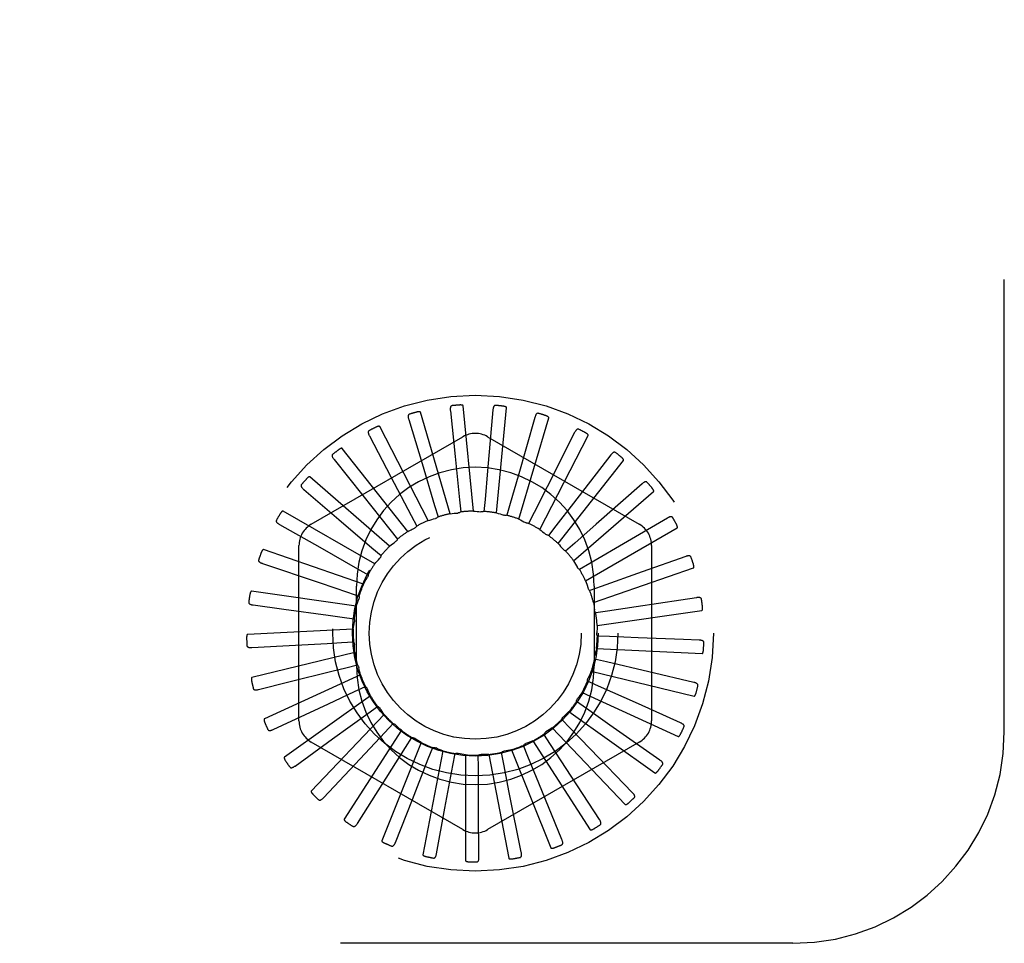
# Model space of a CAD drawing. Header units: inches. Extents: x 0 to 97.1, y 0 to 62.9.
# Tile 9 of 60: x 8.9 to 10.1, y 38.8 to 39.9. Entities that reach past the tile are written whole.
import ezdxf

# ---------------------------------------------------------------- set-up
doc = ezdxf.new("R2010")
doc.units = ezdxf.units.IN
doc.header["$LTSCALE"] = 5.342857
doc.header["$MEASUREMENT"] = 0
doc.linetypes.add('HIDDEN', pattern=[0.2, 0.1, -0.1])
doc.layers.add('DEFAULT_2', color=8, linetype='HIDDEN')

msp = doc.modelspace()

# ---------------------------------------------------------------- linework, layer by layer
at = {"layer": 'DEFAULT_2', "color": 8, "linetype": 'HIDDEN'}
for p, q in [((10.074201, 39.014072), (10.074201, 40.764072)), ((9.419656, 39.271765), (9.384448, 39.391671)), ((9.419733, 39.393518), (9.42531, 39.339208)), ((9.446911, 39.274805), (9.435032, 39.399208)), ((9.470029, 39.394343), (9.463682, 39.322526)), ((9.474248, 39.272632), (9.486127, 39.397035)), ((9.370503, 39.38319), (9.386257, 39.330916)), ((9.519572, 39.385635), (9.499748, 39.316317)), ((9.500681, 39.265324), (9.535888, 39.385231)), ((9.393469, 39.263622), (9.336205, 39.374698)), ((9.566571, 39.367708), (9.533987, 39.303394)), ((9.255451, 39.259273), (9.434618, 39.362715)), ((9.324117, 39.363731), (9.349479, 39.315383)), ((9.463784, 39.362715), (9.642951, 39.259273)), ((9.525252, 39.253147), (9.582516, 39.364223)), ((9.369296, 39.25067), (9.292045, 39.348902)), ((9.282252, 39.335845), (9.316305, 39.293171)), ((9.42531, 39.339208), (9.430548, 39.287978)), ((9.547076, 39.236539), (9.624326, 39.334771)), ((9.609328, 39.34121), (9.565162, 39.284225)), ((9.386257, 39.330916), (9.401095, 39.281604)), ((9.463682, 39.322526), (9.460674, 39.288664)), ((9.348011, 39.233377), (9.253566, 39.315215)), ((9.349479, 39.315383), (9.373382, 39.26977)), ((9.499748, 39.316317), (9.490386, 39.283636)), ((9.24642, 39.30054), (9.287935, 39.265082)), ((9.533987, 39.303394), (9.518609, 39.273076)), ((9.565361, 39.216101), (9.659806, 39.297938)), ((9.646298, 39.3071), (9.592145, 39.259502)), ((9.316305, 39.293171), (9.348408, 39.252906)), ((9.430548, 39.287978), (9.431981, 39.273791)), ((9.460674, 39.288664), (9.459397, 39.274462)), ((9.330384, 39.212369), (9.222158, 39.274854)), ((9.401095, 39.281604), (9.405188, 39.267944)), ((9.490386, 39.283636), (9.486444, 39.269932)), ((9.518609, 39.273076), (9.512145, 39.260366)), ((9.565162, 39.284225), (9.544324, 39.257365)), ((9.287935, 39.265082), (9.327078, 39.23162)), ((9.373382, 39.26977), (9.379985, 39.257132)), ((9.676144, 39.266609), (9.629058, 39.238975)), ((9.217918, 39.259092), (9.265393, 39.232131)), ((9.348408, 39.252906), (9.357284, 39.241746)), ((9.377466, 39.254821), (9.377224, 39.254701)), ((9.544324, 39.257365), (9.535571, 39.246108)), ((9.592145, 39.259502), (9.566601, 39.237071)), ((9.579449, 39.192572), (9.687675, 39.255056)), ((9.629058, 39.238975), (9.584634, 39.212929)), ((9.317051, 39.188405), (9.198955, 39.229278)), ((9.240868, 39.02713), (9.240868, 39.234014)), ((9.265393, 39.232131), (9.310161, 39.206682)), ((9.327078, 39.23162), (9.337905, 39.222341)), ((9.566601, 39.237071), (9.555876, 39.227674)), ((9.657535, 39.234014), (9.657535, 39.02713)), ((9.697788, 39.221201), (9.646323, 39.202978)), ((9.197775, 39.212999), (9.266072, 39.1899)), ((9.310161, 39.206682), (9.322549, 39.19962)), ((9.584634, 39.212929), (9.572325, 39.205731)), ((9.588828, 39.166802), (9.706924, 39.207675)), ((9.646323, 39.202978), (9.597773, 39.185809)), ((9.308494, 39.16235), (9.184797, 39.180135)), ((9.266072, 39.1899), (9.29827, 39.178993)), ((9.308701, 39.092072), (9.308701, 39.186072)), ((9.597773, 39.185809), (9.584324, 39.181072)), ((9.589701, 39.186072), (9.589701, 39.092072)), ((9.29827, 39.178993), (9.31177, 39.174403)), ((9.692105, 39.169745), (9.639159, 39.161754)), ((9.710448, 39.172518), (9.692105, 39.169745)), ((9.186719, 39.163927), (9.223132, 39.158957)), ((9.605542, 39.156694), (9.591439, 39.154587)), ((9.593162, 39.139723), (9.716859, 39.157507)), ((9.639159, 39.161754), (9.605542, 39.156694)), ((9.291834, 39.149554), (9.305959, 39.147602)), ((9.305023, 39.135147), (9.180195, 39.1292)), ((9.60766, 39.126634), (9.593414, 39.127234)), ((9.641627, 39.125241), (9.60766, 39.126634)), ((9.695129, 39.123067), (9.641627, 39.125241)), ((9.713665, 39.122318), (9.695129, 39.123067)), ((9.18515, 39.113649), (9.221846, 39.11566)), ((9.291085, 39.119429), (9.305324, 39.120186)), ((9.592292, 39.112312), (9.717119, 39.106366)), ((9.306762, 39.107778), (9.185316, 39.078316)), ((9.604052, 39.096716), (9.590176, 39.100002)), ((9.296051, 39.089707), (9.30989, 39.093145)), ((9.654177, 39.084911), (9.604052, 39.096716)), ((9.31365, 39.081233), (9.199974, 39.029319)), ((9.586251, 39.085562), (9.707697, 39.0561)), ((9.707324, 39.072417), (9.654177, 39.084911)), ((9.193125, 39.063983), (9.228776, 39.072902)), ((9.306553, 39.061462), (9.319491, 39.067456)), ((9.594846, 39.068023), (9.581843, 39.073875)), ((9.641831, 39.046944), (9.594846, 39.068023)), ((9.325437, 39.056472), (9.22364, 38.983983)), ((9.275723, 39.047136), (9.306553, 39.061462)), ((9.575256, 39.060439), (9.688931, 39.008525)), ((9.210354, 39.016723), (9.275723, 39.047136)), ((9.32221, 39.035714), (9.333779, 39.044049)), ((9.580377, 39.04159), (9.568716, 39.049797)), ((9.608198, 39.022054), (9.580377, 39.04159)), ((9.691654, 39.024618), (9.641831, 39.046944)), ((9.341697, 39.034388), (9.255459, 38.943944)), ((9.280463, 39.005563), (9.32221, 39.035714)), ((9.559705, 39.03785), (9.661502, 38.965361)), ((9.342456, 39.013395), (9.35224, 39.023769)), ((9.540161, 39.018613), (9.626399, 38.928169)), ((9.561166, 39.018372), (9.55127, 39.028638)), ((9.584787, 38.993924), (9.561166, 39.018372)), ((9.66722, 38.980649), (9.608198, 39.022054)), ((9.236216, 38.973579), (9.280463, 39.005563)), ((9.361843, 39.015781), (9.294279, 38.910651)), ((9.30717, 38.975888), (9.342456, 39.013395)), ((9.366561, 38.995311), (9.374204, 39.007349)), ((9.537909, 38.999211), (9.530134, 39.011164)), ((9.434618, 38.898429), (9.255451, 39.001871)), ((9.385146, 39.001323), (9.338699, 38.885306)), ((9.339011, 38.951804), (9.366561, 38.995311)), ((9.393653, 38.982116), (9.39888, 38.995382)), ((9.642951, 39.001871), (9.463784, 38.898429)), ((9.511446, 38.984796), (9.506073, 38.998005)), ((9.517328, 39.003422), (9.584892, 38.898291)), ((9.556476, 38.970734), (9.537909, 38.999211)), ((9.634907, 38.942097), (9.584787, 38.993924)), ((9.410764, 38.991536), (9.387113, 38.868825)), ((9.422752, 38.974286), (9.425374, 38.988302)), ((9.437771, 38.986774), (9.437771, 38.861805)), ((9.452808, 38.972105), (9.452729, 38.986364)), ((9.465191, 38.98721), (9.488842, 38.864499)), ((9.482733, 38.975651), (9.479957, 38.989637)), ((9.492034, 38.992827), (9.53848, 38.876809)), ((9.524288, 38.95332), (9.511446, 38.984796)), ((9.269777, 38.936108), (9.30717, 38.975888)), ((9.374834, 38.934181), (9.393653, 38.982116)), ((9.413345, 38.923656), (9.422752, 38.974286)), ((9.453152, 38.920609), (9.452808, 38.972105)), ((9.489386, 38.942313), (9.482733, 38.975651)), ((9.595882, 38.910358), (9.556476, 38.970734)), ((9.309821, 38.905666), (9.339011, 38.951804)), ((9.551556, 38.886578), (9.524288, 38.95332)), ((9.50353, 38.871617), (9.489386, 38.942313)), ((9.354904, 38.883352), (9.374834, 38.934181)), ((9.403395, 38.869974), (9.413345, 38.923656)), ((9.453541, 38.866015), (9.453152, 38.920609)), ((9.824201, 38.764072), (6.074201, 38.764072))]:
    msp.add_line(p, q, dxfattribs=at)
for points in [[(9.371482, 39.389426), (9.371055, 39.38925), (9.370694, 39.389013), (9.370401, 39.388709), (9.370173, 39.388354), (9.370011, 39.387961), (9.369907, 39.387531), (9.369855, 39.387066), (9.36985, 39.386571), (9.369885, 39.386052), (9.369956, 39.38551), (9.370056, 39.384952), (9.370182, 39.384378), (9.370331, 39.383791), (9.370503, 39.38319)], [(9.384448, 39.391671), (9.384369, 39.391825), (9.384257, 39.391952), (9.38411, 39.39205), (9.383938, 39.392125), (9.383748, 39.392181), (9.383544, 39.39222), (9.38333, 39.392245), (9.383106, 39.392259), (9.382871, 39.392262), (9.382628, 39.392256), (9.382376, 39.392242), (9.382116, 39.392219), (9.381849, 39.392189), (9.381574, 39.392151), (9.381291, 39.392106), (9.380997, 39.392054), (9.380688, 39.391992), (9.380378, 39.391924), (9.380082, 39.391854), (9.379795, 39.39178)], [(9.421874, 39.399456), (9.421422, 39.399365), (9.421023, 39.3992), (9.420677, 39.398957), (9.420386, 39.398651), (9.420153, 39.398297), (9.41997, 39.397894), (9.419831, 39.397447), (9.419732, 39.396962), (9.419668, 39.396445), (9.419635, 39.3959), (9.419628, 39.395334), (9.419644, 39.394746), (9.419678, 39.394141), (9.419733, 39.393518)], [(9.435032, 39.399208), (9.434983, 39.399373), (9.434899, 39.399518), (9.434773, 39.399642), (9.434618, 39.399748), (9.434443, 39.399839), (9.43425, 39.399916), (9.434045, 39.399982), (9.433828, 39.400038), (9.433599, 39.400085), (9.43336, 39.400126), (9.43311, 39.400159), (9.432851, 39.400186), (9.432584, 39.400207), (9.432308, 39.400222), (9.432022, 39.400232), (9.431725, 39.400236), (9.431411, 39.400234), (9.431094, 39.400227), (9.430783, 39.400213), (9.430476, 39.400194)], [(9.473257, 39.399769), (9.472794, 39.399765), (9.47237, 39.399678), (9.471985, 39.399505), (9.471642, 39.39926), (9.471346, 39.398956), (9.471089, 39.398595), (9.470868, 39.398183), (9.470679, 39.397725), (9.470519, 39.39723), (9.470383, 39.396701), (9.470269, 39.396146), (9.470173, 39.395566), (9.470093, 39.394966), (9.470029, 39.394343)], [(9.486127, 39.397035), (9.486111, 39.397207), (9.486055, 39.397366), (9.485954, 39.397512), (9.485822, 39.397645), (9.485667, 39.397767), (9.485492, 39.39788), (9.485303, 39.397983), (9.485099, 39.398079), (9.484883, 39.398169), (9.484655, 39.398254), (9.484416, 39.398334), (9.484166, 39.39841), (9.483907, 39.398481), (9.483638, 39.398548), (9.483358, 39.398612), (9.483066, 39.398672), (9.482761, 39.398729), (9.482443, 39.398782), (9.48211, 39.398831), (9.481762, 39.398875)], [(9.523767, 39.390352), (9.523312, 39.390435), (9.52288, 39.39043), (9.522469, 39.390333), (9.522086, 39.390158), (9.521737, 39.389915), (9.521418, 39.389609), (9.521122, 39.389246), (9.52085, 39.388833), (9.520599, 39.388377), (9.520366, 39.387883), (9.520148, 39.387359), (9.519945, 39.386808), (9.519752, 39.386234), (9.519572, 39.385635)], [(9.535888, 39.385231), (9.535905, 39.385403), (9.53588, 39.38557), (9.535809, 39.385732), (9.535704, 39.385888), (9.535575, 39.386038), (9.535424, 39.386181), (9.535258, 39.386318), (9.535077, 39.386451), (9.534882, 39.38658), (9.534674, 39.386707), (9.534454, 39.386831), (9.534223, 39.386952), (9.533982, 39.387071), (9.53373, 39.387188), (9.533467, 39.387304), (9.533192, 39.387418), (9.532899, 39.387534), (9.532601, 39.387644), (9.532314, 39.387745), (9.532032, 39.387838)], [(9.323898, 39.37004), (9.323512, 39.369786), (9.323202, 39.369485), (9.322972, 39.369131), (9.322815, 39.368739), (9.322731, 39.368323), (9.32271, 39.367881), (9.322747, 39.367414), (9.322835, 39.366927), (9.322969, 39.366423), (9.323141, 39.365905), (9.323345, 39.365376), (9.323578, 39.364836), (9.323834, 39.364288), (9.324117, 39.363731)], [(9.336205, 39.374698), (9.336098, 39.374835), (9.335964, 39.374938), (9.335801, 39.375006), (9.335618, 39.375047), (9.335421, 39.375066), (9.335213, 39.375065), (9.334998, 39.37505), (9.334775, 39.375021), (9.334545, 39.37498), (9.334307, 39.374928), (9.334062, 39.374866), (9.333811, 39.374795), (9.333555, 39.374715), (9.333292, 39.374626), (9.333022, 39.374528), (9.332744, 39.374421), (9.332457, 39.374304), (9.33216, 39.374177), (9.331853, 39.374037), (9.331536, 39.373886)], [(9.571583, 39.371546), (9.571152, 39.371713), (9.570728, 39.371791), (9.570306, 39.371773), (9.569895, 39.371673), (9.569508, 39.371501), (9.569136, 39.371261), (9.568777, 39.370961), (9.568432, 39.370606), (9.568099, 39.370206), (9.567776, 39.369765), (9.567464, 39.369292), (9.567159, 39.368789), (9.566861, 39.368262), (9.566571, 39.367708)], [(9.582516, 39.364223), (9.582565, 39.364389), (9.582572, 39.364558), (9.582533, 39.36473), (9.58246, 39.364904), (9.582361, 39.365075), (9.58224, 39.365244), (9.582103, 39.36541), (9.58195, 39.365575), (9.581783, 39.365739), (9.581603, 39.365903), (9.58141, 39.366066), (9.581207, 39.366229), (9.580993, 39.366391), (9.580768, 39.366553), (9.580531, 39.366717), (9.580283, 39.366881), (9.580021, 39.367047), (9.579745, 39.367215), (9.579453, 39.367384), (9.579146, 39.367555)], [(9.292045, 39.348902), (9.291915, 39.349015), (9.291764, 39.349092), (9.291591, 39.349128), (9.291403, 39.349133), (9.291206, 39.349114), (9.291002, 39.349075), (9.290794, 39.349019), (9.290581, 39.348948), (9.290362, 39.348865), (9.290138, 39.348769), (9.28991, 39.348661), (9.289677, 39.348544), (9.289441, 39.348416), (9.289199, 39.348279), (9.288953, 39.348132), (9.2887, 39.347974), (9.288436, 39.347802), (9.288173, 39.347624), (9.287924, 39.347449), (9.287685, 39.347273)], [(9.614976, 39.34403), (9.614585, 39.344276), (9.614182, 39.344432), (9.613765, 39.344495), (9.613343, 39.344475), (9.61293, 39.344379), (9.612519, 39.344214), (9.61211, 39.343986), (9.611704, 39.343704), (9.611301, 39.343374), (9.610901, 39.343002), (9.610505, 39.342597), (9.610111, 39.342161), (9.609718, 39.341699), (9.609328, 39.34121)], [(9.280843, 39.341998), (9.280511, 39.341676), (9.280265, 39.341322), (9.280105, 39.340931), (9.280026, 39.340516), (9.280022, 39.340092), (9.280085, 39.339654), (9.280209, 39.339203), (9.280388, 39.338741), (9.280614, 39.338272), (9.280881, 39.337796), (9.281181, 39.337315), (9.281512, 39.336829), (9.281868, 39.336339), (9.282252, 39.335845)], [(9.624326, 39.334771), (9.624406, 39.334924), (9.624444, 39.335089), (9.624439, 39.335266), (9.624399, 39.33545), (9.624335, 39.335636), (9.624248, 39.335825), (9.624145, 39.336014), (9.624026, 39.336205), (9.623893, 39.336398), (9.623747, 39.336593), (9.623589, 39.336789), (9.62342, 39.336988), (9.62324, 39.337188), (9.62305, 39.33739), (9.622849, 39.337595), (9.622636, 39.337803), (9.622406, 39.33802), (9.622171, 39.338233), (9.621943, 39.338433), (9.621716, 39.338623)], [(9.253566, 39.315215), (9.253416, 39.315301), (9.253254, 39.315348), (9.253077, 39.315351), (9.252892, 39.31532), (9.252702, 39.315264), (9.252509, 39.315187), (9.252315, 39.315093), (9.252119, 39.314983), (9.25192, 39.314859), (9.251719, 39.314723), (9.251515, 39.314574), (9.251308, 39.314414), (9.2511, 39.314245), (9.250889, 39.314064), (9.250675, 39.313873), (9.250457, 39.313671), (9.250233, 39.313456), (9.250005, 39.313227), (9.249772, 39.312983), (9.249533, 39.312725)], [(9.652377, 39.3088), (9.65204, 39.309115), (9.651674, 39.309345), (9.651276, 39.309485), (9.650858, 39.309545), (9.650434, 39.309529), (9.65, 39.309445), (9.649555, 39.309299), (9.649103, 39.309099), (9.648645, 39.30885), (9.648182, 39.308561), (9.647716, 39.308238), (9.647246, 39.307885), (9.646774, 39.307506), (9.646298, 39.3071)], [(9.243873, 39.306316), (9.243609, 39.305938), (9.243433, 39.305544), (9.243351, 39.30513), (9.243351, 39.304707), (9.243426, 39.30429), (9.243571, 39.303872), (9.243779, 39.303452), (9.244042, 39.303032), (9.244353, 39.302614), (9.244705, 39.302197), (9.245091, 39.301781), (9.245508, 39.301367), (9.24595, 39.300953), (9.24642, 39.30054)], [(9.659806, 39.297938), (9.659913, 39.298074), (9.659982, 39.298228), (9.66001, 39.298403), (9.660007, 39.298591), (9.659979, 39.298786), (9.659929, 39.298988), (9.659864, 39.299193), (9.659783, 39.299403), (9.659689, 39.299618), (9.659582, 39.299837), (9.659464, 39.30006), (9.659336, 39.300287), (9.659197, 39.300517), (9.659049, 39.300751), (9.65889, 39.300991), (9.658721, 39.301236), (9.65854, 39.301487), (9.658346, 39.301746), (9.658136, 39.302013), (9.657912, 39.302288)], [(9.222158, 39.274854), (9.221994, 39.27491), (9.221826, 39.274925), (9.221652, 39.274895), (9.221475, 39.27483), (9.2213, 39.274739), (9.221125, 39.274626), (9.220952, 39.274497), (9.220781, 39.274352), (9.220609, 39.274193), (9.220437, 39.274021), (9.220265, 39.273837), (9.220092, 39.273641), (9.21992, 39.273435), (9.219747, 39.273218), (9.219573, 39.27299), (9.219397, 39.272749), (9.219218, 39.272496), (9.219037, 39.272228), (9.218854, 39.271943), (9.218667, 39.271643)], [(9.431981, 39.273791), (9.43146, 39.273452), (9.430912, 39.273165), (9.430331, 39.272929), (9.429731, 39.272747), (9.429128, 39.272625), (9.428515, 39.272561)], [(9.446911, 39.274805), (9.449132, 39.274631), (9.451347, 39.274424), (9.453557, 39.274183), (9.45576, 39.27391)], [(9.459397, 39.274462), (9.458821, 39.274228), (9.458229, 39.27405), (9.457613, 39.273928), (9.45699, 39.273863), (9.456374, 39.273857), (9.45576, 39.27391)], [(9.214323, 39.264281), (9.214135, 39.263859), (9.214038, 39.263438), (9.214036, 39.263016), (9.214116, 39.262601), (9.214269, 39.262206), (9.214491, 39.261823), (9.214774, 39.261451), (9.215112, 39.261088), (9.215496, 39.260737), (9.215921, 39.260394), (9.216378, 39.260059), (9.216866, 39.259731), (9.217379, 39.259409), (9.217918, 39.259092)], [(9.393469, 39.263622), (9.395595, 39.264286), (9.397729, 39.264917), (9.39987, 39.265515), (9.402017, 39.26608)], [(9.405188, 39.267944), (9.404741, 39.267513), (9.404257, 39.267127), (9.403731, 39.266785), (9.403176, 39.266493), (9.402607, 39.266259), (9.402017, 39.26608)], [(9.419656, 39.271765), (9.42187, 39.272014), (9.424084, 39.27223), (9.426299, 39.272412), (9.428515, 39.272561)], [(9.474248, 39.272632), (9.476396, 39.272041), (9.478533, 39.271418), (9.480657, 39.270764), (9.482768, 39.270078)], [(9.486444, 39.269932), (9.485835, 39.269811), (9.485219, 39.269748), (9.484592, 39.269745), (9.483967, 39.269799), (9.483362, 39.26991), (9.482768, 39.270078)], [(9.500681, 39.265324), (9.502678, 39.264337), (9.504658, 39.263322), (9.50662, 39.262277), (9.508564, 39.261204)], [(9.682436, 39.267127), (9.682164, 39.267501), (9.681848, 39.267796), (9.681484, 39.268009), (9.681085, 39.268147), (9.680665, 39.268212), (9.680223, 39.268211), (9.679759, 39.268152), (9.679276, 39.268041), (9.678779, 39.267884), (9.67827, 39.267687), (9.677751, 39.267458), (9.677224, 39.2672), (9.676688, 39.266917), (9.676144, 39.266609)], [(9.369296, 39.25067), (9.3706, 39.251375), (9.371912, 39.252067), (9.37323, 39.252746), (9.374555, 39.253411), (9.375886, 39.254063), (9.377225, 39.254701)], [(9.379985, 39.257132), (9.379657, 39.256662), (9.37929, 39.256223), (9.378881, 39.255814), (9.378438, 39.255441), (9.377967, 39.255111), (9.377466, 39.254821)], [(9.512145, 39.260366), (9.511524, 39.260362), (9.510908, 39.260417), (9.510291, 39.260532), (9.509688, 39.260704), (9.509114, 39.260927), (9.508564, 39.261204)], [(9.525252, 39.253147), (9.527027, 39.251799), (9.528779, 39.250427), (9.530507, 39.249031), (9.532213, 39.247609)], [(9.687675, 39.255056), (9.687806, 39.255169), (9.687903, 39.255308), (9.687963, 39.255474), (9.687995, 39.255659), (9.688004, 39.255856), (9.687994, 39.256064), (9.687969, 39.256278), (9.687929, 39.256499), (9.687877, 39.256728), (9.687814, 39.256963), (9.68774, 39.257204), (9.687657, 39.257451), (9.687565, 39.257704), (9.687463, 39.257962), (9.687353, 39.258227), (9.687233, 39.2585), (9.687102, 39.258781), (9.686961, 39.259071), (9.686807, 39.259371), (9.686641, 39.259681)], [(9.348011, 39.233377), (9.349738, 39.234784), (9.351484, 39.236162), (9.353249, 39.237513), (9.355034, 39.238836)], [(9.357284, 39.241746), (9.35703, 39.241179), (9.356724, 39.240642), (9.356362, 39.240128), (9.355956, 39.239651), (9.355515, 39.239222), (9.355034, 39.238836)], [(9.535571, 39.246108), (9.53496, 39.246222), (9.534366, 39.246392), (9.533782, 39.246622), (9.533223, 39.246905), (9.532702, 39.247233), (9.532213, 39.247609)], [(9.198955, 39.229278), (9.198784, 39.229303), (9.198616, 39.229286), (9.198451, 39.229223), (9.19829, 39.229125), (9.198134, 39.229003), (9.197984, 39.228859), (9.197839, 39.2287), (9.197698, 39.228525), (9.197559, 39.228337), (9.197423, 39.228135), (9.197289, 39.227921), (9.197157, 39.227696), (9.197026, 39.227461), (9.196897, 39.227215), (9.19677, 39.226958), (9.196642, 39.226689), (9.196513, 39.226401), (9.196388, 39.226109), (9.196274, 39.225827), (9.196168, 39.22555)], [(9.547076, 39.236539), (9.548563, 39.23488), (9.550023, 39.233201), (9.551457, 39.231503), (9.552863, 39.229784)], [(9.555876, 39.227674), (9.555298, 39.227902), (9.554746, 39.228182), (9.554216, 39.228518), (9.553721, 39.228901), (9.553271, 39.229322), (9.552863, 39.229784)], [(9.193263, 39.217414), (9.193159, 39.216964), (9.193143, 39.216532), (9.19322, 39.216117), (9.193377, 39.215725), (9.193603, 39.215366), (9.193893, 39.215032), (9.194242, 39.21472), (9.194642, 39.214428), (9.195086, 39.214155), (9.195568, 39.213899), (9.19608, 39.213657), (9.196621, 39.213427), (9.197186, 39.213208), (9.197775, 39.212999)], [(9.330384, 39.212369), (9.331814, 39.214078), (9.333268, 39.215762), (9.334745, 39.217422), (9.336246, 39.219059)], [(9.337905, 39.222341), (9.337763, 39.221737), (9.337564, 39.221151), (9.337306, 39.220579), (9.336998, 39.220034), (9.336645, 39.219529), (9.336246, 39.219059)], [(9.565361, 39.216101), (9.566508, 39.214191), (9.567624, 39.212266), (9.56871, 39.210327), (9.569765, 39.208373)], [(9.704064, 39.22052), (9.703868, 39.220938), (9.703614, 39.221287), (9.703296, 39.221566), (9.702931, 39.221776), (9.702531, 39.221919), (9.702097, 39.222002), (9.70163, 39.222032), (9.701135, 39.222014), (9.700618, 39.221954), (9.70008, 39.221858), (9.699528, 39.221731), (9.69896, 39.221577), (9.698381, 39.221401), (9.697788, 39.221201)], [(9.572325, 39.205731), (9.5718, 39.206064), (9.571312, 39.206443), (9.570855, 39.206874), (9.570441, 39.207344), (9.570079, 39.207842), (9.569765, 39.208373)], [(9.706924, 39.207675), (9.707074, 39.207762), (9.707195, 39.207879), (9.707286, 39.208031), (9.707353, 39.208207), (9.707399, 39.208399), (9.707428, 39.208605), (9.707444, 39.208819), (9.707447, 39.209044), (9.707439, 39.209278), (9.707422, 39.209521), (9.707395, 39.209772), (9.70736, 39.21003), (9.707317, 39.210295), (9.707266, 39.210568), (9.707208, 39.21085), (9.707142, 39.21114), (9.707065, 39.211446), (9.706983, 39.211753), (9.706898, 39.212046), (9.70681, 39.212329)], [(9.317051, 39.188405), (9.318132, 39.190353), (9.31924, 39.192282), (9.320377, 39.194192), (9.321541, 39.196083)], [(9.322549, 39.19962), (9.322523, 39.198999), (9.322439, 39.198387), (9.322295, 39.197776), (9.322095, 39.197182), (9.321844, 39.19662), (9.321541, 39.196083)], [(9.579449, 39.192572), (9.580213, 39.190479), (9.580945, 39.188378), (9.581644, 39.186268), (9.582311, 39.18415)], [(9.184797, 39.180135), (9.184624, 39.180127), (9.184463, 39.180078), (9.184312, 39.179985), (9.184173, 39.179859), (9.184043, 39.17971), (9.183923, 39.17954), (9.183811, 39.179356), (9.183705, 39.179158), (9.183605, 39.178946), (9.183509, 39.178722), (9.183418, 39.178487), (9.18333, 39.178241), (9.183247, 39.177986), (9.183167, 39.17772), (9.18309, 39.177444), (9.183016, 39.177155), (9.182944, 39.176853), (9.182876, 39.176538), (9.182812, 39.176207), (9.182751, 39.175861)], [(9.584324, 39.181072), (9.583872, 39.181498), (9.583464, 39.181963), (9.583097, 39.182472), (9.582779, 39.183012), (9.582518, 39.183569), (9.582311, 39.18415)], [(9.308494, 39.16235), (9.309186, 39.164468), (9.30991, 39.166572), (9.310665, 39.168662), (9.31145, 39.170739)], [(9.31177, 39.174403), (9.311863, 39.173789), (9.311896, 39.173171), (9.311869, 39.172544), (9.311786, 39.171923), (9.311646, 39.171324), (9.31145, 39.170739)], [(9.716481, 39.170661), (9.716368, 39.171109), (9.716184, 39.1715), (9.715925, 39.171833), (9.715606, 39.17211), (9.715241, 39.172325), (9.71483, 39.172489), (9.714377, 39.172607), (9.713888, 39.172683), (9.713368, 39.172722), (9.712823, 39.172729), (9.712256, 39.172709), (9.71167, 39.172666), (9.711067, 39.172602), (9.710448, 39.172518)], [(9.181454, 39.167408), (9.181436, 39.166946), (9.181502, 39.166519), (9.181656, 39.166126), (9.181885, 39.165772), (9.182174, 39.165461), (9.182522, 39.165188), (9.182924, 39.164948), (9.183372, 39.164737), (9.183859, 39.164553), (9.184381, 39.164393), (9.18493, 39.164252), (9.185505, 39.164129), (9.186101, 39.16402), (9.186719, 39.163927)], [(9.223132, 39.158957), (9.275161, 39.151841), (9.291834, 39.149554)], [(9.588828, 39.166802), (9.589183, 39.164602), (9.589504, 39.162401), (9.589791, 39.160197), (9.590045, 39.157991)], [(9.591439, 39.154587), (9.591076, 39.155091), (9.590763, 39.155625), (9.590499, 39.156194), (9.590289, 39.156784), (9.590139, 39.157381), (9.590045, 39.157991)], [(9.716859, 39.157507), (9.717022, 39.157564), (9.717163, 39.157656), (9.717281, 39.157788), (9.71738, 39.157948), (9.717462, 39.158128), (9.71753, 39.158324), (9.717586, 39.158532), (9.717631, 39.158753), (9.717668, 39.158984), (9.717696, 39.159226), (9.717718, 39.159477), (9.717732, 39.159738), (9.71774, 39.160006), (9.717742, 39.160284), (9.717738, 39.160571), (9.717728, 39.160869), (9.717712, 39.161178), (9.717688, 39.1615), (9.717657, 39.161836), (9.717618, 39.162186)], [(9.305959, 39.147602), (9.306166, 39.147017), (9.306315, 39.146416), (9.306408, 39.145796), (9.306443, 39.14517), (9.306419, 39.144555), (9.306338, 39.143944)], [(9.305023, 39.135147), (9.305302, 39.137357), (9.305614, 39.13956), (9.305959, 39.141756), (9.306338, 39.143944)], [(9.593162, 39.139723), (9.593094, 39.137496), (9.592992, 39.135273), (9.592857, 39.133055), (9.592689, 39.130841)], [(9.180195, 39.1292), (9.180027, 39.12916), (9.179878, 39.129082), (9.179748, 39.128962), (9.179634, 39.128811), (9.179536, 39.12864), (9.179449, 39.128451), (9.179374, 39.128249), (9.179308, 39.128034), (9.179249, 39.127808), (9.179198, 39.12757), (9.179153, 39.127321), (9.179113, 39.127063), (9.17908, 39.126797), (9.179052, 39.126521), (9.179028, 39.126235), (9.17901, 39.125937), (9.178997, 39.125622), (9.17899, 39.125305), (9.178989, 39.125), (9.178993, 39.124704)], [(9.593414, 39.127234), (9.593152, 39.127798), (9.592946, 39.128381), (9.592795, 39.12899), (9.592701, 39.12961), (9.592665, 39.130224), (9.592689, 39.13084)], [(9.719238, 39.119353), (9.719212, 39.119815), (9.719105, 39.120233), (9.718914, 39.12061), (9.718653, 39.120941), (9.718335, 39.121223), (9.717963, 39.121461), (9.71754, 39.121663), (9.717074, 39.12183), (9.716572, 39.121966), (9.716037, 39.122076), (9.715477, 39.122164), (9.714893, 39.122232), (9.71429, 39.122284), (9.713665, 39.122318)], [(9.179321, 39.11607), (9.179391, 39.115614), (9.179536, 39.115207), (9.179763, 39.114851), (9.180054, 39.114545), (9.180397, 39.114296), (9.180791, 39.114093), (9.18123, 39.113933), (9.18171, 39.113811), (9.182223, 39.113723), (9.182766, 39.113664), (9.183332, 39.11363), (9.18392, 39.113618), (9.184525, 39.113624), (9.18515, 39.113649)], [(9.221846, 39.11566), (9.274281, 39.118519), (9.291085, 39.119429)], [(9.305324, 39.120186), (9.305638, 39.11965), (9.305899, 39.119089), (9.306107, 39.118497), (9.30626, 39.117889), (9.306353, 39.11728), (9.306389, 39.116665)], [(9.306762, 39.107778), (9.306618, 39.110001), (9.306508, 39.112224), (9.306431, 39.114445), (9.306389, 39.116665)], [(9.592292, 39.112312), (9.591804, 39.110139), (9.591283, 39.107975), (9.590731, 39.105823), (9.590147, 39.10368)], [(9.717119, 39.106366), (9.71729, 39.106391), (9.717447, 39.106454), (9.717588, 39.106562), (9.717715, 39.1067), (9.717829, 39.106861), (9.717933, 39.107041), (9.718027, 39.107235), (9.718113, 39.107443), (9.718193, 39.107663), (9.718267, 39.107895), (9.718336, 39.108138), (9.718399, 39.108391), (9.718458, 39.108653), (9.718512, 39.108925), (9.718563, 39.109208), (9.718609, 39.109502), (9.718652, 39.109809), (9.71869, 39.11013), (9.718723, 39.110468), (9.718751, 39.110822)], [(9.590176, 39.100002), (9.590026, 39.100605), (9.589934, 39.101217), (9.589901, 39.101843), (9.589925, 39.102469), (9.590007, 39.10308), (9.590147, 39.10368)], [(9.228776, 39.072902), (9.279723, 39.085633), (9.296051, 39.089707)], [(9.30989, 39.093145), (9.3103, 39.092678), (9.310662, 39.092176), (9.310978, 39.091634), (9.311243, 39.091067), (9.31145, 39.090487), (9.311601, 39.089889)], [(9.31365, 39.081233), (9.313088, 39.083389), (9.312559, 39.08555), (9.312064, 39.087717), (9.311601, 39.089889)], [(9.185316, 39.078316), (9.185159, 39.078244), (9.185027, 39.078139), (9.184922, 39.077996), (9.184839, 39.077827), (9.184774, 39.077641), (9.184726, 39.077438), (9.18469, 39.077226), (9.184666, 39.077003), (9.184651, 39.076769), (9.184645, 39.076525), (9.184648, 39.076273), (9.184658, 39.076012), (9.184676, 39.075744), (9.1847, 39.075468), (9.184732, 39.075183), (9.18477, 39.074887), (9.184816, 39.07458), (9.18487, 39.074262), (9.184933, 39.07393), (9.185005, 39.073585)], [(9.581843, 39.073875), (9.58181, 39.074495), (9.581835, 39.075113), (9.581921, 39.075735), (9.582064, 39.076345), (9.58226, 39.076929), (9.58251, 39.077492)], [(9.586251, 39.085562), (9.58536, 39.08352), (9.584439, 39.081494), (9.58349, 39.079485), (9.58251, 39.077492)], [(9.186942, 39.065258), (9.187097, 39.064822), (9.187317, 39.064451), (9.187607, 39.064143), (9.187951, 39.063899), (9.188335, 39.063718), (9.18876, 39.063594), (9.189222, 39.06352), (9.189716, 39.063491), (9.190237, 39.063502), (9.190781, 39.063547), (9.191343, 39.06362), (9.191922, 39.063719), (9.192516, 39.06384), (9.193125, 39.063983)], [(9.319491, 39.067456), (9.319981, 39.067075), (9.320432, 39.066651), (9.320845, 39.066179), (9.321213, 39.065672), (9.321526, 39.065141), (9.321787, 39.064583)], [(9.325437, 39.056472), (9.324477, 39.058482), (9.323549, 39.060504), (9.322652, 39.062538), (9.321787, 39.064583)], [(9.712235, 39.068452), (9.712296, 39.06891), (9.712271, 39.06934), (9.712155, 39.069746), (9.711961, 39.070121), (9.711702, 39.070458), (9.711382, 39.070762), (9.711005, 39.07104), (9.710579, 39.071292), (9.710111, 39.071522), (9.709607, 39.071731), (9.709074, 39.071923), (9.708513, 39.072101), (9.707931, 39.072266), (9.707324, 39.072417)], [(9.568716, 39.049797), (9.568801, 39.050412), (9.568943, 39.051014), (9.569145, 39.051608), (9.5694, 39.052181), (9.569703, 39.052717), (9.570056, 39.053223)], [(9.575256, 39.060439), (9.573995, 39.058602), (9.572708, 39.056787), (9.571395, 39.054994), (9.570056, 39.053223)], [(9.707697, 39.0561), (9.707869, 39.056091), (9.708035, 39.056124), (9.708193, 39.056203), (9.708345, 39.056315), (9.708488, 39.056451), (9.708623, 39.056609), (9.708753, 39.056781), (9.708877, 39.056969), (9.708997, 39.05717), (9.709113, 39.057384), (9.709226, 39.057609), (9.709337, 39.057845), (9.709444, 39.058092), (9.709549, 39.058349), (9.709652, 39.058617), (9.709753, 39.058897), (9.709854, 39.059196), (9.709951, 39.059498), (9.710038, 39.059789), (9.710116, 39.060073)], [(9.333779, 39.044049), (9.334333, 39.043768), (9.334856, 39.043436), (9.335351, 39.043051), (9.335808, 39.042623), (9.336216, 39.042161), (9.336578, 39.041662)], [(9.341697, 39.034388), (9.340374, 39.036181), (9.33908, 39.037991), (9.337815, 39.039818), (9.336578, 39.041662)], [(9.199974, 39.029319), (9.199833, 39.029219), (9.199724, 39.029091), (9.199648, 39.028931), (9.199598, 39.02875), (9.19957, 39.028554), (9.199561, 39.028346), (9.199566, 39.028131), (9.199584, 39.027907), (9.199614, 39.027675), (9.199654, 39.027435), (9.199705, 39.027187), (9.199764, 39.026933), (9.199832, 39.026673), (9.199909, 39.026407), (9.199993, 39.026132), (9.200087, 39.025849), (9.20019, 39.025557), (9.200303, 39.025254), (9.200428, 39.02494), (9.200565, 39.024614)], [(9.55127, 39.028638), (9.551469, 39.029227), (9.551723, 39.029791), (9.552033, 39.030336), (9.552392, 39.030849), (9.552791, 39.031319), (9.553233, 39.031748)], [(9.559705, 39.03785), (9.558119, 39.036285), (9.556512, 39.034747), (9.554883, 39.033235), (9.553234, 39.031748)], [(9.35224, 39.023769), (9.352841, 39.023595), (9.353417, 39.023369), (9.353969, 39.023089), (9.354493, 39.022758), (9.354982, 39.022381), (9.35544, 39.021955)], [(9.361843, 39.015781), (9.360204, 39.017291), (9.358591, 39.018823), (9.357003, 39.020378), (9.35544, 39.021955)], [(9.540161, 39.018613), (9.538309, 39.017378), (9.53644, 39.016172), (9.534554, 39.014994), (9.532651, 39.013846)], [(9.695725, 39.019794), (9.695872, 39.020233), (9.695929, 39.020661), (9.695891, 39.021081), (9.695772, 39.021486), (9.695582, 39.021865), (9.695325, 39.022225), (9.695007, 39.022569), (9.694637, 39.022898), (9.694221, 39.023211), (9.693765, 39.023512), (9.693278, 39.023802), (9.692762, 39.024082), (9.692221, 39.024354), (9.691654, 39.024618)], [(9.204043, 39.016805), (9.204277, 39.016407), (9.204563, 39.016084), (9.204906, 39.015837), (9.20529, 39.015662), (9.205701, 39.015557), (9.206142, 39.015516), (9.206609, 39.01553), (9.2071, 39.015595), (9.20761, 39.015704), (9.208135, 39.015852), (9.208673, 39.01603), (9.209223, 39.016237), (9.209784, 39.016467), (9.210354, 39.016723)], [(9.374204, 39.007349), (9.374823, 39.007293), (9.375431, 39.00718), (9.376034, 39.007007), (9.376618, 39.006779), (9.377168, 39.006502), (9.37769, 39.006173)], [(9.385146, 39.001323), (9.383251, 39.002495), (9.381377, 39.003694), (9.379523, 39.00492), (9.37769, 39.006173)], [(9.530134, 39.011164), (9.530441, 39.011704), (9.530797, 39.01221), (9.531205, 39.012686), (9.531655, 39.013122), (9.532136, 39.013508), (9.532651, 39.013846)], [(9.688931, 39.008525), (9.689099, 39.008484), (9.689268, 39.008485), (9.689439, 39.008532), (9.689608, 39.008614), (9.689775, 39.008721), (9.689938, 39.008849), (9.690097, 39.008994), (9.690254, 39.009155), (9.69041, 39.00933), (9.690565, 39.009517), (9.690719, 39.009717), (9.690872, 39.009929), (9.691024, 39.01015), (9.691176, 39.010383), (9.691328, 39.010626), (9.69148, 39.010882), (9.691634, 39.011152), (9.691788, 39.011435), (9.691943, 39.011735), (9.692099, 39.012049)], [(9.39888, 38.995382), (9.399498, 38.995445), (9.400117, 38.995449), (9.400742, 38.995393), (9.401358, 38.995279), (9.40195, 38.995112), (9.402525, 38.994888)], [(9.410764, 38.991536), (9.408681, 38.992329), (9.406614, 38.993151), (9.404562, 38.994005), (9.402525, 38.994888)], [(9.506073, 38.998005), (9.506477, 38.998477), (9.506922, 38.998907), (9.507413, 38.999297), (9.507938, 38.99964), (9.508482, 38.999928), (9.509052, 39.000162)], [(9.517328, 39.003422), (9.515274, 39.002559), (9.51321, 39.001728), (9.511136, 39.000929), (9.509053, 39.000162)], [(9.22364, 38.983983), (9.223521, 38.983858), (9.223437, 38.983711), (9.223393, 38.98354), (9.223379, 38.983352), (9.223388, 38.983155), (9.223418, 38.982949), (9.223464, 38.982738), (9.223524, 38.982522), (9.223598, 38.982299), (9.223683, 38.982071), (9.223779, 38.981838), (9.223886, 38.9816), (9.224001, 38.981358), (9.224127, 38.98111), (9.224262, 38.980857), (9.224408, 38.980597), (9.224567, 38.980325), (9.224732, 38.980053), (9.224896, 38.979796), (9.225061, 38.979549)], [(9.425374, 38.988302), (9.425969, 38.988481), (9.426576, 38.988602), (9.4272, 38.988665), (9.427827, 38.98867), (9.42844, 38.988617), (9.429047, 38.988506)], [(9.437771, 38.986774), (9.435576, 38.987158), (9.433391, 38.987575), (9.431214, 38.988024), (9.429047, 38.988506)], [(9.452729, 38.986364), (9.45328, 38.986652), (9.453853, 38.986885), (9.454454, 38.987065), (9.455068, 38.987189), (9.45568, 38.987253), (9.456297, 38.987259)], [(9.465191, 38.98721), (9.462964, 38.987172), (9.460739, 38.987167), (9.458517, 38.987196), (9.456297, 38.987259)], [(9.479957, 38.989637), (9.480443, 38.990025), (9.480961, 38.990362), (9.481518, 38.990653), (9.482097, 38.990891), (9.482686, 38.99107), (9.483291, 38.991192)], [(9.492034, 38.992827), (9.489854, 38.992368), (9.48767, 38.991942), (9.485482, 38.99155), (9.483291, 38.991192)], [(9.230003, 38.972465), (9.230309, 38.972118), (9.230651, 38.971855), (9.231034, 38.971677), (9.231445, 38.971578), (9.231868, 38.971553), (9.232309, 38.971596), (9.232765, 38.971699), (9.233235, 38.971855), (9.233714, 38.972059), (9.234203, 38.972303), (9.234697, 38.97258), (9.235198, 38.972887), (9.235705, 38.973219), (9.236216, 38.973579)], [(9.670305, 38.975141), (9.670533, 38.975544), (9.67067, 38.975953), (9.670712, 38.976374), (9.670672, 38.976794), (9.670556, 38.977202), (9.670372, 38.977604), (9.670126, 38.978002), (9.669824, 38.978394), (9.669475, 38.978781), (9.669085, 38.979163), (9.668661, 38.97954), (9.668207, 38.979912), (9.667727, 38.980282), (9.66722, 38.980649)], [(9.661502, 38.965361), (9.661659, 38.965289), (9.661825, 38.965258), (9.662001, 38.965272), (9.662183, 38.96532), (9.662367, 38.965394), (9.662551, 38.965489), (9.662735, 38.965601), (9.66292, 38.965729), (9.663106, 38.965871), (9.663294, 38.966027), (9.663483, 38.966194), (9.663673, 38.966372), (9.663864, 38.966561), (9.664057, 38.966761), (9.664252, 38.966971), (9.66445, 38.967194), (9.664655, 38.967433), (9.664858, 38.967678), (9.665047, 38.967917), (9.665227, 38.968154)], [(9.255459, 38.943944), (9.255365, 38.943799), (9.255311, 38.943639), (9.2553, 38.943462), (9.255321, 38.943275), (9.255368, 38.943083), (9.255436, 38.942887), (9.255521, 38.942689), (9.255621, 38.942488), (9.255735, 38.942283), (9.255862, 38.942075), (9.256001, 38.941865), (9.256151, 38.941651), (9.25631, 38.941435), (9.25648, 38.941216), (9.256661, 38.940992), (9.256853, 38.940765), (9.257057, 38.940531), (9.257275, 38.940293), (9.257507, 38.940048), (9.257753, 38.939798)], [(9.263886, 38.933838), (9.264252, 38.933556), (9.264638, 38.933362), (9.265048, 38.93326), (9.26547, 38.93324), (9.26589, 38.933296), (9.266315, 38.933421), (9.266743, 38.933609), (9.267175, 38.933851), (9.267607, 38.934142), (9.26804, 38.934474), (9.268474, 38.93484), (9.268908, 38.935236), (9.269342, 38.935658), (9.269777, 38.936108)], [(9.636894, 38.936106), (9.637194, 38.936458), (9.637406, 38.936834), (9.637527, 38.937239), (9.637567, 38.937659), (9.637531, 38.938082), (9.637426, 38.938511), (9.637259, 38.938949), (9.637037, 38.939391), (9.636768, 38.939837), (9.636457, 38.940286), (9.636112, 38.940736), (9.635737, 38.941188), (9.635336, 38.941642), (9.634907, 38.942097)], [(9.626399, 38.928169), (9.62654, 38.928068), (9.626697, 38.928006), (9.626873, 38.927987), (9.62706, 38.928), (9.627254, 38.928037), (9.627454, 38.928096), (9.627656, 38.928171), (9.627861, 38.928262), (9.628071, 38.928366), (9.628285, 38.928483), (9.628502, 38.928611), (9.628722, 38.928751), (9.628946, 38.9289), (9.629173, 38.929059), (9.629404, 38.929229), (9.629641, 38.92941), (9.629884, 38.929603), (9.630133, 38.929809), (9.630388, 38.93003), (9.630651, 38.930265)], [(9.294279, 38.910651), (9.294215, 38.91049), (9.294192, 38.910323), (9.294214, 38.910147), (9.294271, 38.909968), (9.294353, 38.909788), (9.294457, 38.909608), (9.294578, 38.90943), (9.294715, 38.909251), (9.294865, 38.909072), (9.295029, 38.908892), (9.295205, 38.908711), (9.295393, 38.90853), (9.29559, 38.908348), (9.295799, 38.908165), (9.296018, 38.90798), (9.29625, 38.907793), (9.2965, 38.907599), (9.296754, 38.907409), (9.297, 38.907231), (9.297244, 38.907064)], [(9.304468, 38.902322), (9.30488, 38.902114), (9.305296, 38.901997), (9.305717, 38.901974), (9.306135, 38.902035), (9.306538, 38.90217), (9.30693, 38.902373), (9.307316, 38.902638), (9.307694, 38.902958), (9.308063, 38.903325), (9.308426, 38.903733), (9.308782, 38.904174), (9.309133, 38.904645), (9.30948, 38.905142), (9.309821, 38.905666)], [(9.596699, 38.904099), (9.59706, 38.904388), (9.59734, 38.904717), (9.597535, 38.905092), (9.597654, 38.905497), (9.597699, 38.905919), (9.597677, 38.906361), (9.597596, 38.906822), (9.597462, 38.907298), (9.597281, 38.907787), (9.597061, 38.908286), (9.596808, 38.908793), (9.596524, 38.909308), (9.596217, 38.90983), (9.595882, 38.910358)], [(9.584892, 38.898291), (9.585011, 38.898166), (9.585153, 38.898076), (9.585322, 38.898023), (9.585509, 38.898), (9.585707, 38.898), (9.585914, 38.89802), (9.586126, 38.898056), (9.586345, 38.898106), (9.586571, 38.898169), (9.586803, 38.898243), (9.58704, 38.898328), (9.587283, 38.898423), (9.587531, 38.898527), (9.587784, 38.898641), (9.588043, 38.898764), (9.58831, 38.898897), (9.588585, 38.89904), (9.588868, 38.899195), (9.589162, 38.899364), (9.589466, 38.899547)], [(9.338699, 38.885306), (9.338666, 38.885136), (9.338676, 38.884967), (9.338731, 38.884799), (9.33882, 38.884634), (9.338935, 38.884473), (9.339071, 38.884316), (9.339224, 38.884164), (9.339392, 38.884014), (9.339573, 38.883867), (9.339769, 38.883721), (9.339976, 38.883577), (9.340194, 38.883434), (9.340422, 38.883293), (9.340662, 38.883152), (9.340912, 38.883012), (9.341175, 38.882872), (9.341452, 38.882732), (9.341742, 38.882591), (9.34205, 38.88245), (9.342374, 38.882308)], [(9.350279, 38.879056), (9.350724, 38.87893), (9.351154, 38.878893), (9.351573, 38.878951), (9.351971, 38.879089), (9.352341, 38.879298), (9.352688, 38.879572), (9.353017, 38.879905), (9.353327, 38.880291), (9.353621, 38.880721), (9.3539, 38.88119), (9.354166, 38.881691), (9.354421, 38.88222), (9.354667, 38.882774), (9.354904, 38.883352)], [(9.551174, 38.880278), (9.551583, 38.880493), (9.551919, 38.880763), (9.552182, 38.881094), (9.552375, 38.881469), (9.552499, 38.881875), (9.552562, 38.882313), (9.552569, 38.882781), (9.552528, 38.883274), (9.552443, 38.883788), (9.552321, 38.88432), (9.552168, 38.884866), (9.551988, 38.885426), (9.551784, 38.885996), (9.551556, 38.886578)], [(9.387113, 38.868825), (9.387113, 38.868652), (9.387154, 38.868489), (9.38724, 38.868334), (9.387359, 38.868189), (9.387502, 38.868052), (9.387666, 38.867924), (9.387844, 38.867803), (9.388037, 38.867688), (9.388244, 38.867578), (9.388463, 38.867472), (9.388694, 38.867369), (9.388935, 38.86727), (9.389186, 38.867175), (9.389448, 38.867082), (9.38972, 38.866992), (9.390005, 38.866905), (9.390303, 38.866819), (9.390615, 38.866735), (9.390944, 38.866655), (9.391288, 38.866577)], [(9.399667, 38.86488), (9.400127, 38.86484), (9.400557, 38.864886), (9.400957, 38.865022), (9.401322, 38.865233), (9.401645, 38.865508), (9.401935, 38.865842), (9.402194, 38.866232), (9.402426, 38.866669), (9.402633, 38.867147), (9.402818, 38.867661), (9.402984, 38.868203), (9.403135, 38.868771), (9.403272, 38.869361), (9.403395, 38.869974)], [(9.450844, 38.860307), (9.451304, 38.860355), (9.451717, 38.860481), (9.452084, 38.86069), (9.452403, 38.860967), (9.452668, 38.861298), (9.452889, 38.861681), (9.45307, 38.862113), (9.453215, 38.862586), (9.453327, 38.863095), (9.453412, 38.863634), (9.453473, 38.864198), (9.453513, 38.864784), (9.453536, 38.865389), (9.453541, 38.866015)], [(9.501962, 38.865502), (9.502405, 38.865636), (9.502786, 38.865838), (9.503107, 38.866113), (9.503368, 38.866445), (9.503566, 38.86682), (9.50371, 38.867238), (9.503806, 38.867696), (9.503859, 38.868189), (9.503873, 38.868709), (9.503854, 38.869255), (9.503808, 38.86982), (9.503736, 38.870403), (9.503644, 38.871002), (9.50353, 38.871617)], [(9.53848, 38.876809), (9.538574, 38.876664), (9.538697, 38.876548), (9.538852, 38.876465), (9.539031, 38.876407), (9.539225, 38.876369), (9.539432, 38.87635), (9.539648, 38.876345), (9.539872, 38.876352), (9.540106, 38.876371), (9.540348, 38.8764), (9.540597, 38.876439), (9.540853, 38.876486), (9.541116, 38.876542), (9.541386, 38.876605), (9.541664, 38.876677), (9.541951, 38.876757), (9.542254, 38.876848), (9.542556, 38.876944), (9.542843, 38.877043), (9.543121, 38.877144)], [(9.437771, 38.861805), (9.437803, 38.861636), (9.437874, 38.861483), (9.437987, 38.861348), (9.438132, 38.861228), (9.438297, 38.861121), (9.438482, 38.861026), (9.438679, 38.860941), (9.43889, 38.860865), (9.439113, 38.860795), (9.439347, 38.860733), (9.439592, 38.860676), (9.439848, 38.860624), (9.440111, 38.860578), (9.440385, 38.860537), (9.440669, 38.8605), (9.440964, 38.860467), (9.441278, 38.860439), (9.441593, 38.860417), (9.441888, 38.860401), (9.44217, 38.860392)], [(9.488842, 38.864499), (9.488906, 38.864338), (9.489005, 38.864202), (9.489142, 38.86409), (9.489307, 38.863999), (9.48949, 38.863926), (9.48969, 38.863868), (9.4899, 38.863822), (9.490122, 38.863787), (9.490355, 38.863761), (9.490598, 38.863744), (9.49085, 38.863735), (9.491111, 38.863732), (9.49138, 38.863737), (9.491657, 38.863749), (9.491944, 38.863766), (9.492241, 38.863791), (9.492549, 38.863822), (9.49287, 38.86386), (9.493203, 38.863908), (9.49355, 38.863963)]]:
    msp.add_lwpolyline(points, dxfattribs=at)
for radius in [0.28125, 0.1685, 0.14525, 0.12525]:
    msp.add_circle((9.449201, 39.130572), radius, dxfattribs=at)
for centre, radius, start, end in [((9.449201, 39.130572), 0.27027, 104.880292, 106.711913), ((9.449201, 39.130572), 0.27027, 93.972746, 95.803132), ((9.449201, 39.130572), 0.27027, 83.080423, 84.893519), ((9.449201, 39.130572), 0.27027, 72.153276, 73.98476), ((9.449201, 39.130572), 0.27027, 115.808058, 117.621099), ((9.449201, 39.337456), 0.029167, 60, 120), ((9.449201, 39.130572), 0.27027, 61.262711, 63.075659), ((9.449201, 39.130572), 0.27027, 126.698632, 128.530233), ((9.449201, 39.130572), 0.27027, 50.334615, 52.166451), ((9.449201, 39.186072), 0.1405, 0, 180), ((9.449201, 39.130572), 0.27027, 137.626479, 139.439202), ((9.449201, 39.130572), 0.27027, 39.445696, 41.25754), ((9.449201, 39.130572), 0.144251, 90.909827, 96.856074), ((9.449201, 39.130572), 0.144251, 80.000736, 85.946983), ((9.449201, 39.130572), 0.27027, 148.536238, 150.348441), ((9.449201, 39.130572), 0.144251, 112.728009, 118.674256), ((9.449201, 39.130572), 0.144251, 101.818918, 107.765165), ((9.449201, 39.130572), 0.144251, 69.091645, 75.037892), ((9.449201, 39.130572), 0.27027, 28.535285, 30.348303), ((9.270034, 39.234014), 0.029167, 120, 180), ((9.449201, 39.130572), 0.144251, 123.6371, 129.583347), ((9.449201, 39.130572), 0.144251, 58.182554, 64.128801), ((9.628368, 39.234014), 0.029167, 0, 60), ((9.449201, 39.130572), 0.144251, 47.273463, 53.21971), ((9.449201, 39.130572), 0.144251, 134.546191, 140.492437), ((9.449201, 39.130572), 0.144251, 36.364372, 42.310619), ((9.449201, 39.130572), 0.27027, 159.425912, 161.257378), ((9.449201, 39.130572), 0.27027, 17.607887, 19.439281), ((9.449201, 39.130572), 0.144251, 145.455282, 151.401528), ((9.449201, 39.130572), 0.144251, 25.455282, 31.401528), ((9.449201, 39.130572), 0.144251, 156.364372, 162.310619), ((9.449201, 39.130572), 0.144251, 14.546191, 20.492437), ((9.449201, 39.130572), 0.27027, 170.353433, 172.16654), ((9.449201, 39.130572), 0.27027, 6.717386, 8.530218), ((9.449201, 39.130572), 0.144251, 167.273463, 173.21971), ((9.449201, 39.130572), 0.144251, 3.6371, 9.583347), ((9.449201, 39.130572), 0.144251, 178.182554, 184.128801), ((9.449201, 39.130572), 0.27027, 181.24396, 183.075702), ((9.449201, 39.130572), 0.144251, 352.728009, 358.674256), ((9.449201, 39.130572), 0.27027, 355.809474, 357.620993), ((9.449201, 39.130572), 0.144251, 189.091645, 195.037892), ((9.449201, 39.130572), 0.144251, 341.818918, 347.765165), ((9.449201, 39.092072), 0.1405, 180, 360), ((9.449201, 39.130572), 0.144251, 200.000736, 205.946983), ((9.449201, 39.130572), 0.27027, 192.172157, 193.984638), ((9.449201, 39.130572), 0.144251, 330.909827, 336.856074), ((9.449201, 39.130572), 0.27027, 344.879826, 346.712086), ((9.449201, 39.130572), 0.144251, 210.909827, 216.856074), ((9.449201, 39.130572), 0.144251, 320.000736, 325.946983), ((9.449201, 39.130572), 0.144251, 221.818918, 227.765165), ((9.449201, 39.130572), 0.27027, 203.081511, 204.893888), ((9.270034, 39.02713), 0.029167, 180, 240), ((9.449201, 39.130572), 0.144251, 309.091645, 315.037892), ((9.628368, 39.02713), 0.029167, 300, 360), ((9.449201, 39.130572), 0.27027, 333.989761, 335.802861), ((9.449201, 39.130572), 0.144251, 232.728009, 238.674256), ((9.449201, 39.130572), 0.144251, 298.182554, 304.128801), ((9.824201, 39.014072), 0.25, 270, 360), ((9.449201, 39.130572), 0.144251, 243.6371, 249.583347), ((9.449201, 39.130572), 0.144251, 287.273463, 293.21971), ((9.449201, 39.130572), 0.144251, 254.546191, 260.492437), ((9.449201, 39.130572), 0.144251, 265.455282, 271.401528), ((9.449201, 39.130572), 0.144251, 276.364372, 282.310619), ((9.449201, 39.130572), 0.27027, 213.971477, 215.802847), ((9.449201, 39.130572), 0.27027, 323.06246, 324.893799), ((9.449201, 39.130572), 0.27027, 224.898839, 226.711979), ((9.449201, 39.130572), 0.27027, 312.172081, 313.984776), ((9.449201, 39.130572), 0.27027, 235.789265, 237.621167), ((9.449201, 39.130572), 0.27027, 301.263694, 303.075539), ((9.449201, 38.923688), 0.029167, 240, 300), ((9.449201, 39.130572), 0.27027, 246.717895, 248.530087), ((9.449201, 39.130572), 0.27027, 290.334552, 292.166628), ((9.449201, 39.130572), 0.27027, 257.62679, 259.439333), ((9.449201, 39.130572), 0.27027, 268.509346, 270.348348), ((9.449201, 39.130572), 0.27027, 279.44428, 281.25742)]:
    msp.add_arc(centre, radius, start, end, dxfattribs=at)

doc.saveas('drawing.dxf')
